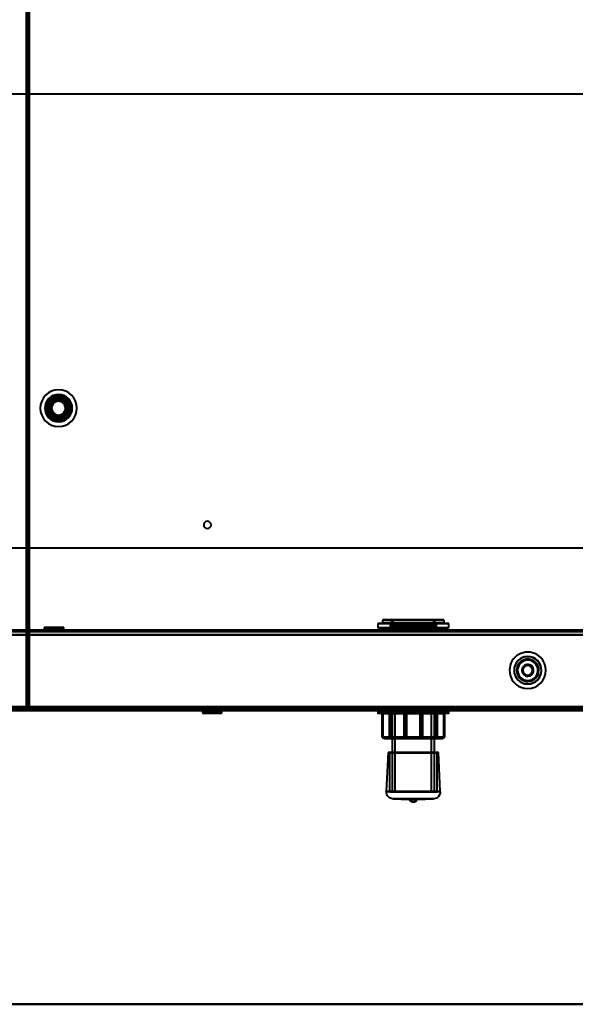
# Model space of a CAD drawing. Header units: millimetres. Extents: x -1352 to 2139, y -120 to 936.
# Tile 20 of 68: x -222 to 21, y 0 to 430. Entities that reach past the tile are written whole.
import ezdxf

# ---------------------------------------------------------------- set-up
doc = ezdxf.new("R2010")
doc.units = ezdxf.units.MM
doc.linetypes.add('Tiret point', pattern=[15.875, 6.35, -4.7625, 0, -4.7625])
for name, color, linetype, lineweight in [('A-FLOR-LEVL', 51, 'Continuous', 30), ('A-GENM', 13, 'Continuous', 40), ('G-IMPT', 8, 'Continuous', 40)]:
    doc.layers.add(name, color=color, linetype=linetype, lineweight=lineweight)

# ---------------------------------------------------------------- blocks, each defined once
blk = doc.blocks.new('NEXA 400 CALQUES_dwg-748074-Avant')
at = {"layer": 'G-IMPT'}
for p, q in [((-219, 862.77), (-219, 128.97)), ((572.61, 397.43), (-574.16, 397.43)), ((-574.16, 199.31), (572.61, 199.31)), ((-63.5, 167.75), (-63.5, 166.45)), ((-63.5, 167.75), (-62.47, 167.75)), ((-63.5, 167.75), (-37.53, 167.75)), ((-37.62, 167.85), (-63.4, 167.85)), ((-62.47, 167.75), (-36.5, 167.75)), ((-36.6, 167.85), (-62.38, 167.85)), ((-39.84, 167.85), (-61, 167.85)), ((-61, 167.85), (-39.84, 167.85)), ((-39, 167.85), (-60.16, 167.85)), ((-60.16, 167.85), (-39, 167.85)), ((-37.53, 167.75), (-36.5, 167.75)), ((-36.5, 166.45), (-36.5, 167.75)), ((-211.25, 164.55), (-210.25, 163.55)), ((-211.25, 164.55), (-211.25, 163.35)), ((-204.88, 164.55), (-211.25, 164.55)), ((-211.25, 164.55), (-204.88, 164.55)), ((-210.25, 163.55), (-210.25, 162.85)), ((-205.38, 163.55), (-210.25, 163.55)), ((-210.25, 163.55), (-205.38, 163.55)), ((-202.75, 164.55), (-209.13, 164.55)), ((-209.13, 164.55), (-202.75, 164.55)), ((-203.75, 163.55), (-208.63, 163.55)), ((-208.63, 163.55), (-203.75, 163.55)), ((-203.75, 163.55), (-202.75, 164.55)), ((-203.75, 162.85), (-203.75, 163.55)), ((-202.75, 163.35), (-202.75, 164.55)), ((-65.5, 166.35), (-65.5, 164.35)), ((-35.68, 166.35), (-65.5, 166.35)), ((-65.5, 166.35), (-64.32, 166.35)), ((-65.5, 166.35), (-35.68, 166.35)), ((-35.68, 164.35), (-65.5, 164.35)), ((-64.32, 164.35), (-65.5, 164.35)), ((-65.5, 164.35), (-35.68, 164.35)), ((-34.5, 166.35), (-64.32, 166.35)), ((-64.32, 166.35), (-34.5, 166.35)), ((-34.5, 164.35), (-64.32, 164.35)), ((-64.32, 164.35), (-34.5, 164.35)), ((-37.53, 166.45), (-63.5, 166.45)), ((-62.47, 166.45), (-63.5, 166.45)), ((-63.4, 166.35), (-37.62, 166.35)), ((-36.5, 166.45), (-62.47, 166.45)), ((-62.38, 166.35), (-36.6, 166.35)), ((-60.1, 166.33), (-60.1, 164.35)), ((-40.67, 166.33), (-60.1, 166.33)), ((-60.1, 166.33), (-40.67, 166.33)), ((-40.67, 164.35), (-60.1, 164.35)), ((-60.1, 164.35), (-40.67, 164.35)), ((-39.9, 166.33), (-59.33, 166.33)), ((-59.33, 166.33), (-39.9, 166.33)), ((-39.9, 164.35), (-59.33, 164.35)), ((-59.33, 164.35), (-39.9, 164.35)), ((-59.3, 165.35), (-59.3, 162.95)), ((-41.41, 165.35), (-59.3, 165.35)), ((-59.3, 165.35), (-41.41, 165.35)), ((-40.7, 165.35), (-58.59, 165.35)), ((-58.59, 165.35), (-40.7, 165.35)), ((-58, 164.85), (-58, 162.85)), ((-42.61, 164.85), (-58, 164.85)), ((-58, 164.85), (-42.61, 164.85)), ((-42, 164.85), (-57.39, 164.85)), ((-57.39, 164.85), (-42, 164.85)), ((-42, 162.85), (-42, 164.85)), ((-40.7, 162.95), (-40.7, 165.35)), ((-39.9, 164.35), (-39.9, 166.33)), ((-36.5, 166.45), (-37.53, 166.45)), ((-35.68, 166.35), (-34.5, 166.35)), ((-34.5, 164.35), (-35.68, 164.35)), ((-34.5, 164.35), (-34.5, 166.35)), ((498.9, 163.35), (-498.9, 163.35)), ((-204.88, 163.35), (-211.25, 163.35)), ((-211.25, 163.35), (-204.88, 163.35)), ((-207, 162.85), (-210.25, 162.85)), ((-210.25, 162.85), (-205.38, 162.85)), ((-202.75, 163.35), (-209.13, 163.35)), ((-209.13, 163.35), (-202.75, 163.35)), ((-208.63, 162.85), (-207, 162.85)), ((-203.75, 162.85), (-207, 162.85)), ((-207, 162.85), (-203.75, 162.85)), ((-75, 163.35), (-75, 162.85)), ((-50, 163.35), (-75, 163.35)), ((-75, 163.35), (-25, 163.35)), ((-75, 163.35), (-25, 163.35)), ((-50, 162.85), (-75, 162.85)), ((-75, 162.85), (-50, 162.85)), ((-41.41, 162.95), (-59.3, 162.95)), ((-59.3, 162.85), (-50, 162.85)), ((-40.7, 162.95), (-58.59, 162.95)), ((-50, 162.85), (-58, 162.85)), ((-58, 162.85), (-42.61, 162.85)), ((-57.39, 162.85), (-50, 162.85)), ((-25, 163.35), (-50, 163.35)), ((-25, 163.35), (-50, 163.35)), ((-42, 162.85), (-50, 162.85)), ((-50, 162.85), (-42, 162.85)), ((-25, 162.85), (-50, 162.85)), ((-50, 162.85), (-40.7, 162.85)), ((-50, 162.85), (-25, 162.85)), ((-25, 162.85), (-25, 163.35)), ((-218.5, 129.47), (-217.9, 129.47)), ((-217.9, 129.47), (-218.5, 129.47)), ((-217.9, 129.47), (-217.9, 128.87)), ((-217.9, 128.87), (-217.9, 129.47)), ((-499.4, 128.37), (499.4, 128.37)), ((-498.9, 128.87), (498.9, 128.87)), ((-219, 128.97), (-218.4, 128.97)), ((-218.4, 128.97), (-219, 128.97)), ((-218.4, 128.97), (-218.4, 128.37)), ((-218.4, 128.37), (-218.4, 128.97)), ((-218.4, 128.37), (534.4, 128.37)), ((-142.14, 128.37), (-142.14, 127.17)), ((-142.14, 128.37), (-135.76, 128.37)), ((-135.76, 128.37), (-142.14, 128.37)), ((-141.14, 128.17), (-142.14, 127.17)), ((-142.14, 127.17), (-135.76, 127.17)), ((-135.76, 127.17), (-142.14, 127.17)), ((-141.14, 128.85), (-141.14, 128.17)), ((-141.14, 128.85), (-137.89, 128.85)), ((-137.89, 128.85), (-141.14, 128.85)), ((-141.14, 128.17), (-136.26, 128.17)), ((-136.26, 128.17), (-141.14, 128.17)), ((-140.01, 128.37), (-133.64, 128.37)), ((-133.64, 128.37), (-140.01, 128.37)), ((-140.01, 127.17), (-133.64, 127.17)), ((-133.64, 127.17), (-140.01, 127.17)), ((-134.64, 128.85), (-139.51, 128.85)), ((-139.51, 128.17), (-134.64, 128.17)), ((-134.64, 128.17), (-139.51, 128.17)), ((-137.89, 128.85), (-134.64, 128.85)), ((-136.26, 128.85), (-137.89, 128.85)), ((-134.64, 128.17), (-134.64, 128.85)), ((-133.64, 127.17), (-134.64, 128.17)), ((-133.64, 127.17), (-133.64, 128.37)), ((-65.5, 128.37), (-65.5, 127.24)), ((-65.5, 128.37), (-38.94, 128.37)), ((-65.5, 128.37), (-61.06, 128.37)), ((-34.5, 128.37), (-65.5, 128.37)), ((-34.5, 128.37), (-65.5, 128.37)), ((-38.94, 127.24), (-65.5, 127.24)), ((-65.4, 127.14), (-39.01, 127.14)), ((-63.45, 127.14), (-63.78, 127.14)), ((-63.68, 127.04), (-63.68, 116.64)), ((-63.68, 127.04), (-63.38, 127.04)), ((-63.68, 127.04), (-63.65, 127.04)), ((-61.06, 128.37), (-34.5, 128.37)), ((-34.5, 127.24), (-61.06, 127.24)), ((-60.99, 127.14), (-34.6, 127.14)), ((-59.69, 127.14), (-60.46, 127.14)), ((-60.36, 127.04), (-59.66, 127.04)), ((-59.72, 128.85), (-59.5, 128.64)), ((-59.72, 128.85), (-50, 128.85)), ((-50, 128.85), (-59.72, 128.85)), ((-59.5, 128.64), (-59.5, 116.64)), ((-59.5, 128.64), (-43.22, 128.64)), ((-59.5, 128.64), (-56.78, 128.64)), ((-56.78, 128.64), (-59.5, 128.64)), ((-43.22, 128.64), (-59.5, 128.64)), ((-59.3, 128.85), (-59.3, 92.95)), ((-59.3, 128.85), (-41.41, 128.85)), ((-50, 128.85), (-59.3, 128.85)), ((-58.59, 128.85), (-50, 128.85)), ((-58, 128.85), (-58, 92.95)), ((-58, 128.85), (-50, 128.85)), ((-42.61, 128.85), (-58, 128.85)), ((-50, 128.85), (-57.39, 128.85)), ((-40.28, 128.85), (-56.93, 128.85)), ((-56.78, 128.64), (-40.5, 128.64)), ((-40.5, 128.64), (-56.78, 128.64)), ((-53, 127.14), (-54.06, 127.14)), ((-53.99, 127.04), (-53.02, 127.04)), ((-50, 128.85), (-42, 128.85)), ((-42, 128.85), (-50, 128.85)), ((-50, 128.85), (-40.7, 128.85)), ((-50, 128.85), (-40.28, 128.85)), ((-40.7, 128.85), (-50, 128.85)), ((-43.07, 128.85), (-50, 128.85)), ((-45.94, 127.14), (-47, 127.14)), ((-46.98, 127.04), (-46.01, 127.04)), ((-43.22, 128.64), (-40.5, 128.64)), ((-40.5, 128.64), (-43.22, 128.64)), ((-40.28, 128.85), (-43.07, 128.85)), ((-42, 92.95), (-42, 128.85)), ((-40.7, 92.95), (-40.7, 128.85)), ((-40.5, 128.64), (-40.28, 128.85)), ((-40.5, 116.64), (-40.5, 128.64)), ((-40.34, 127.04), (-39.64, 127.04)), ((-39.54, 127.14), (-40.31, 127.14)), ((-36.62, 127.04), (-36.32, 127.04)), ((-36.22, 127.14), (-36.55, 127.14)), ((-36.35, 127.04), (-36.32, 127.04)), ((-36.32, 116.64), (-36.32, 127.04)), ((-34.5, 127.24), (-34.5, 128.37)), ((-63.68, 116.64), (-62.68, 116.14)), ((-63.68, 116.64), (-63.38, 116.64)), ((-63.68, 116.64), (-63.65, 116.64)), ((-63.65, 116.64), (-63.68, 116.64)), ((-63.38, 116.64), (-63.68, 116.64)), ((-60.36, 116.64), (-59.66, 116.64)), ((-59.66, 116.64), (-60.36, 116.64)), ((-59.5, 116.64), (-60, 116.14)), ((-60, 116.14), (-42.86, 116.14)), ((-60, 116.14), (-57.14, 116.14)), ((-42.86, 116.14), (-60, 116.14)), ((-59.5, 116.64), (-43.22, 116.64)), ((-59.5, 116.64), (-56.78, 116.64)), ((-56.78, 116.64), (-59.5, 116.64)), ((-43.22, 116.64), (-59.5, 116.64)), ((-57.14, 116.14), (-40, 116.14)), ((-40, 116.14), (-57.14, 116.14)), ((-56.78, 116.64), (-40.5, 116.64)), ((-40.5, 116.64), (-56.78, 116.64)), ((-53.99, 116.64), (-53.02, 116.64)), ((-53.02, 116.64), (-53.99, 116.64)), ((-46.98, 116.64), (-46.01, 116.64)), ((-46.01, 116.64), (-46.98, 116.64)), ((-43.22, 116.64), (-40.5, 116.64)), ((-40.5, 116.64), (-43.22, 116.64)), ((-42.86, 116.14), (-40, 116.14)), ((-40, 116.14), (-40.5, 116.64)), ((-40.34, 116.64), (-39.64, 116.64)), ((-39.64, 116.64), (-40.34, 116.64)), ((-37.32, 116.14), (-36.32, 116.64)), ((-36.62, 116.64), (-36.32, 116.64)), ((-36.32, 116.64), (-36.62, 116.64)), ((-36.35, 116.64), (-36.32, 116.64)), ((-36.32, 116.64), (-36.35, 116.64)), ((-60.98, 109.9), (-61.8, 92.89)), ((-60.98, 109.9), (-60.45, 109.88)), ((-60.98, 109.9), (-39.02, 109.9)), ((-60.98, 109.9), (-39.02, 109.9)), ((-39.02, 109.9), (-60.98, 109.9)), ((-39.02, 109.9), (-60.98, 109.9)), ((-60.45, 109.88), (-60.45, 92.85)), ((-60.45, 109.88), (-39.55, 109.88)), ((-60.45, 109.88), (-39.55, 109.88)), ((-39.55, 109.88), (-60.45, 109.88)), ((-39.55, 109.88), (-60.45, 109.88)), ((-39.55, 109.88), (-39.02, 109.9)), ((-39.55, 92.85), (-39.55, 109.88)), ((-38.2, 92.89), (-39.02, 109.9)), ((-61.8, 92.89), (-50, 92.89)), ((-61.8, 92.89), (-50, 92.89)), ((-38.2, 92.89), (-61.8, 92.89)), ((-38.2, 92.89), (-61.8, 92.89)), ((-60.45, 92.85), (-39.55, 92.85)), ((-60.45, 92.85), (-39.55, 92.85)), ((-39.55, 92.85), (-60.45, 92.85)), ((-39.55, 92.85), (-60.45, 92.85)), ((-41.41, 92.95), (-59.3, 92.95)), ((-59.2, 92.85), (-40.8, 92.85)), ((-59.2, 92.85), (-40.8, 92.85)), ((-40.7, 92.95), (-58.59, 92.95)), ((-41.9, 92.85), (-58.1, 92.85)), ((-41.9, 92.85), (-58.1, 92.85)), ((-58, 92.95), (-42.61, 92.95)), ((-57.39, 92.95), (-42, 92.95)), ((-50, 92.89), (-38.2, 92.89)), ((-58.94, 89.75), (-51.81, 89.41)), ((-58.94, 89.75), (-41.06, 89.75)), ((-58.94, 89.75), (-41.06, 89.75)), ((-50, 89.75), (-58.94, 89.75)), ((-50, 89.75), (-58.94, 89.75)), ((-48.19, 89.41), (-51.81, 89.41)), ((-48.19, 89.41), (-51.81, 89.41)), ((-41.06, 89.75), (-50, 89.75)), ((-48.19, 89.41), (-41.06, 89.75))]:
    blk.add_line(p, q, dxfattribs=at)
at = {"layer": 'G-IMPT', "flags": 128}
for points in [[(-219, 128.97), (-219, 312.42), (-219, 495.87), (-219, 679.32), (-219, 862.77)], [(-219, 128.97), (-219, 312.42), (-219, 495.87), (-219, 679.32), (-219, 862.77)], [(-219, 862.77), (-219, 679.32), (-219, 495.87), (-219, 312.42), (-219, 128.97)], [(-219, 862.77), (-219, 679.32), (-219, 495.87), (-219, 312.42), (-219, 128.97)], [(-218.5, 862.77), (-218.5, 679.32), (-218.5, 495.87), (-218.5, 312.42), (-218.5, 128.97)], [(-218.5, 862.27), (-218.5, 679.07), (-218.5, 495.87), (-218.5, 312.67), (-218.5, 129.47)], [(-218.5, 862.27), (-218.5, 679.07), (-218.5, 495.87), (-218.5, 312.67), (-218.5, 129.47)], [(-218.5, 129.47), (-218.5, 312.67), (-218.5, 495.87), (-218.5, 679.07), (-218.5, 862.27)], [(-218.5, 129.47), (-218.5, 312.67), (-218.5, 495.87), (-218.5, 679.07), (-218.5, 862.27)], [(-218.5, 862.27), (-218.5, 679.07), (-218.5, 495.87), (-218.5, 312.67), (-218.5, 129.47)], [(-218.5, 129.47), (-218.5, 312.67), (-218.5, 495.87), (-218.5, 679.07), (-218.5, 862.27)], [(-218.4, 128.97), (-218.4, 312.42), (-218.4, 495.87), (-218.4, 679.32), (-218.4, 862.77)], [(-218.4, 128.97), (-218.4, 312.42), (-218.4, 495.87), (-218.4, 679.32), (-218.4, 862.77)], [(-218.4, 862.77), (-218.4, 679.32), (-218.4, 495.87), (-218.4, 312.42), (-218.4, 128.97)], [(-218, 129.47), (-218, 312.67), (-218, 495.87), (-218, 679.07), (-218, 862.27)], [(-218, 129.47), (-218, 312.67), (-218, 495.87), (-218, 679.07), (-218, 862.27)], [(-218, 862.27), (-218, 679.07), (-218, 495.87), (-218, 312.67), (-218, 129.47)], [(-217.9, 862.27), (-217.9, 679.07), (-217.9, 495.87), (-217.9, 312.67), (-217.9, 129.47)], [(-217.9, 129.47), (-217.9, 312.67), (-217.9, 495.87), (-217.9, 679.07), (-217.9, 862.27)], [(-217.9, 862.27), (-217.9, 679.07), (-217.9, 495.87), (-217.9, 312.67), (-217.9, 129.47)], [(-61, 167.85), (-60.88, 167.85), (-60.76, 167.84), (-60.64, 167.83), (-60.52, 167.81), (-60.4, 167.79), (-60.29, 167.77), (-60.17, 167.74), (-60.06, 167.7), (-59.94, 167.66), (-59.83, 167.62), (-59.72, 167.57), (-59.61, 167.51), (-59.51, 167.46), (-59.41, 167.39), (-59.31, 167.33), (-59.21, 167.26), (-59.11, 167.19), (-59.02, 167.11), (-58.93, 167.03), (-58.85, 166.94), (-58.77, 166.85), (-58.69, 166.76), (-58.61, 166.67), (-58.54, 166.57), (-58.48, 166.47), (-58.41, 166.37), (-58.35, 166.27), (-58.3, 166.16), (-58.25, 166.05), (-58.2, 165.94), (-58.16, 165.83), (-58.13, 165.71), (-58.09, 165.6), (-58.07, 165.48), (-58.04, 165.36), (-58.03, 165.24), (-58.01, 165.12), (-58, 165), (-58, 164.88), (-58, 164.85)], [(-42, 164.85), (-42, 164.97), (-41.99, 165.09), (-41.98, 165.21), (-41.96, 165.33), (-41.94, 165.45), (-41.91, 165.57), (-41.88, 165.68), (-41.85, 165.8), (-41.81, 165.91), (-41.76, 166.02), (-41.71, 166.13), (-41.66, 166.24), (-41.6, 166.34), (-41.54, 166.45), (-41.48, 166.55), (-41.41, 166.64), (-41.33, 166.74), (-41.26, 166.83), (-41.17, 166.92), (-41.09, 167), (-41, 167.09), (-40.91, 167.16), (-40.82, 167.24), (-40.72, 167.31), (-40.62, 167.38), (-40.52, 167.44), (-40.41, 167.5), (-40.31, 167.55), (-40.2, 167.6), (-40.09, 167.65), (-39.97, 167.69), (-39.86, 167.73), (-39.74, 167.76), (-39.63, 167.79), (-39.51, 167.81), (-39.39, 167.83), (-39.27, 167.84), (-39.15, 167.85), (-39.03, 167.85), (-39, 167.85)], [(-60.1, 166.33), (-59.94, 166.29), (-59.81, 166.22), (-59.59, 166.05), (-59.46, 165.89), (-59.39, 165.76), (-59.32, 165.54), (-59.3, 165.35)], [(-40.7, 165.35), (-40.69, 165.51), (-40.66, 165.64), (-40.55, 165.88), (-40.42, 166.05), (-40.3, 166.15), (-40.1, 166.27), (-39.9, 166.33)], [(-499.4, 161.37), (-249.7, 161.37), (0, 161.37), (249.7, 161.37), (499.4, 161.37)], [(499.4, 161.37), (249.7, 161.37), (0, 161.37), (-249.7, 161.37), (-499.4, 161.37)], [(-498.9, 163.35), (-249.45, 163.35), (0, 163.35), (249.45, 163.35), (498.9, 163.35)], [(498.9, 163.35), (249.45, 163.35), (0, 163.35), (-249.45, 163.35), (-498.9, 163.35)], [(498.9, 163.35), (249.45, 163.35), (0, 163.35), (-249.45, 163.35), (-498.9, 163.35)], [(-498.9, 163.35), (-249.45, 163.35), (0, 163.35), (249.45, 163.35), (498.9, 163.35)], [(498.9, 162.75), (249.45, 162.75), (0, 162.75), (-249.45, 162.75), (-498.9, 162.75)], [(-498.9, 162.75), (-249.45, 162.75), (0, 162.75), (249.45, 162.75), (498.9, 162.75)], [(-498.9, 162.75), (-249.45, 162.75), (0, 162.75), (249.45, 162.75), (498.9, 162.75)], [(498.9, 162.75), (249.45, 162.75), (0, 162.75), (-249.45, 162.75), (-498.9, 162.75)], [(-498.9, 161.37), (-249.45, 161.37), (0, 161.37), (249.45, 161.37), (498.9, 161.37)], [(498.9, 161.37), (249.45, 161.37), (0, 161.37), (-249.45, 161.37), (-498.9, 161.37)], [(-498.9, 161.37), (-249.45, 161.37), (0, 161.37), (249.45, 161.37), (498.9, 161.37)], [(-498.9, 161.37), (-249.45, 161.37), (0, 161.37), (249.45, 161.37), (498.9, 161.37)], [(498.9, 161.37), (249.45, 161.37), (0, 161.37), (-249.45, 161.37), (-498.9, 161.37)], [(498.9, 161.37), (249.45, 161.37), (0, 161.37), (-249.45, 161.37), (-498.9, 161.37)], [(-499, 129.37), (-249.5, 129.37), (0, 129.37), (249.5, 129.37), (499, 129.37)], [(499, 129.37), (249.5, 129.37), (0, 129.37), (-249.5, 129.37), (-499, 129.37)], [(-498.9, 129.85), (-249.45, 129.85), (0, 129.85), (249.45, 129.85), (498.9, 129.85)], [(498.9, 129.85), (249.45, 129.85), (0, 129.85), (-249.45, 129.85), (-498.9, 129.85)], [(498.9, 129.85), (249.45, 129.85), (0, 129.85), (-249.45, 129.85), (-498.9, 129.85)], [(-498.9, 129.85), (-249.45, 129.85), (0, 129.85), (249.45, 129.85), (498.9, 129.85)], [(-498.9, 129.85), (-249.45, 129.85), (0, 129.85), (249.45, 129.85), (498.9, 129.85)], [(498.9, 129.85), (249.45, 129.85), (0, 129.85), (-249.45, 129.85), (-498.9, 129.85)], [(498.9, 129.85), (249.45, 129.85), (0, 129.85), (-249.45, 129.85), (-498.9, 129.85)], [(-498.9, 129.85), (-249.45, 129.85), (0, 129.85), (249.45, 129.85), (498.9, 129.85)], [(498.9, 129.47), (249.45, 129.47), (0, 129.47), (-249.45, 129.47), (-498.9, 129.47)], [(-498.9, 129.47), (-249.45, 129.47), (0, 129.47), (249.45, 129.47), (498.9, 129.47)], [(498.9, 129.37), (249.45, 129.37), (0, 129.37), (-249.45, 129.37), (-498.9, 129.37)], [(-498.9, 129.37), (-249.45, 129.37), (0, 129.37), (249.45, 129.37), (498.9, 129.37)], [(-218.5, 129.47), (-218.5, 129.35), (-218.5, 129.22), (-218.5, 129.1), (-218.5, 128.97)], [(-218.5, 129.47), (-218.37, 129.47), (-218.25, 129.47), (-218.12, 129.47), (-218, 129.47)], [(-218.5, 128.97), (-218.5, 129.1), (-218.5, 129.22), (-218.5, 129.35), (-218.5, 129.47)], [(-218, 129.47), (-218.12, 129.47), (-218.25, 129.47), (-218.37, 129.47), (-218.5, 129.47)], [(-217.95, 129.47), (-217.96, 129.47), (-217.97, 129.47), (-217.99, 129.47), (-218, 129.47)], [(-217.9, 129.47), (-217.91, 129.47), (-217.92, 129.47), (-217.94, 129.47), (-217.95, 129.47)], [(-217.9, 129.42), (-217.9, 129.43), (-217.9, 129.45), (-217.9, 129.46), (-217.9, 129.47)], [(-217.9, 129.47), (-29.95, 129.47), (158, 129.47), (345.95, 129.47), (533.9, 129.47)], [(533.9, 129.47), (345.95, 129.47), (158, 129.47), (-29.95, 129.47), (-217.9, 129.47)], [(-217.9, 129.47), (-29.95, 129.47), (158, 129.47), (345.95, 129.47), (533.9, 129.47)], [(-217.9, 129.37), (-217.9, 129.38), (-217.9, 129.4), (-217.9, 129.41), (-217.9, 129.42)], [(533.9, 129.37), (345.95, 129.37), (158, 129.37), (-29.95, 129.37), (-217.9, 129.37)], [(-217.9, 129.37), (-217.9, 129.25), (-217.9, 129.12), (-217.9, 129), (-217.9, 128.87)], [(-217.9, 128.87), (-217.9, 129), (-217.9, 129.12), (-217.9, 129.25), (-217.9, 129.37)], [(533.9, 129.37), (345.95, 129.37), (158, 129.37), (-29.95, 129.37), (-217.9, 129.37)], [(-217.9, 129.37), (-29.95, 129.37), (158, 129.37), (345.95, 129.37), (533.9, 129.37)], [(-499.4, 128.97), (-249.7, 128.97), (0, 128.97), (249.7, 128.97), (499.4, 128.97)], [(499.4, 128.97), (249.7, 128.97), (0, 128.97), (-249.7, 128.97), (-499.4, 128.97)], [(-499.4, 128.97), (-249.7, 128.97), (0, 128.97), (249.7, 128.97), (499.4, 128.97)], [(499.4, 128.97), (249.7, 128.97), (0, 128.97), (-249.7, 128.97), (-499.4, 128.97)], [(499.4, 128.97), (249.7, 128.97), (0, 128.97), (-249.7, 128.97), (-499.4, 128.97)], [(-499.4, 128.97), (-249.7, 128.97), (0, 128.97), (249.7, 128.97), (499.4, 128.97)], [(-499.4, 128.97), (-249.7, 128.97), (0, 128.97), (249.7, 128.97), (499.4, 128.97)], [(-499.4, 128.97), (-249.7, 128.97), (0, 128.97), (249.7, 128.97), (499.4, 128.97)], [(499.4, 128.97), (249.7, 128.97), (0, 128.97), (-249.7, 128.97), (-499.4, 128.97)], [(-499.4, 128.87), (-249.7, 128.87), (0, 128.87), (249.7, 128.87), (499.4, 128.87)], [(499.4, 128.87), (249.7, 128.87), (0, 128.87), (-249.7, 128.87), (-499.4, 128.87)], [(499.4, 128.87), (249.7, 128.87), (0, 128.87), (-249.7, 128.87), (-499.4, 128.87)], [(499.4, 128.37), (249.7, 128.37), (0, 128.37), (-249.7, 128.37), (-499.4, 128.37)], [(-499.4, 128.37), (-249.7, 128.37), (0, 128.37), (249.7, 128.37), (499.4, 128.37)], [(499, 128.87), (249.5, 128.87), (0, 128.87), (-249.5, 128.87), (-499, 128.87)], [(-499, 128.87), (-249.5, 128.87), (0, 128.87), (249.5, 128.87), (499, 128.87)], [(499, 128.87), (249.5, 128.87), (0, 128.87), (-249.5, 128.87), (-499, 128.87)], [(-499, 128.87), (-249.5, 128.87), (0, 128.87), (249.5, 128.87), (499, 128.87)], [(-498.9, 128.87), (-249.45, 128.87), (0, 128.87), (249.45, 128.87), (498.9, 128.87)], [(498.9, 128.87), (249.45, 128.87), (0, 128.87), (-249.45, 128.87), (-498.9, 128.87)], [(-498.9, 128.87), (-249.45, 128.87), (0, 128.87), (249.45, 128.87), (498.9, 128.87)], [(498.9, 128.87), (249.45, 128.87), (0, 128.87), (-249.45, 128.87), (-498.9, 128.87)], [(-498.9, 128.87), (-249.45, 128.87), (0, 128.87), (249.45, 128.87), (498.9, 128.87)], [(498.9, 128.87), (249.45, 128.87), (0, 128.87), (-249.45, 128.87), (-498.9, 128.87)], [(-355.2, 128.37), (-177.6, 128.37), (0, 128.37), (177.6, 128.37), (355.2, 128.37)], [(355.2, 128.37), (177.6, 128.37), (0, 128.37), (-177.6, 128.37), (-355.2, 128.37)], [(355.2, 128.37), (177.6, 128.37), (0, 128.37), (-177.6, 128.37), (-355.2, 128.37)], [(355.2, 128.37), (177.6, 128.37), (0, 128.37), (-177.6, 128.37), (-355.2, 128.37)], [(-355.2, 128.37), (-177.6, 128.37), (0, 128.37), (177.6, 128.37), (355.2, 128.37)], [(-355.2, 128.37), (-177.6, 128.37), (0, 128.37), (177.6, 128.37), (355.2, 128.37)], [(-218.5, 128.97), (-218.62, 128.97), (-218.75, 128.97), (-218.87, 128.97), (-219, 128.97)], [(-219, 128.97), (-218.87, 128.97), (-218.75, 128.97), (-218.62, 128.97), (-218.5, 128.97)], [(-218.5, 128.97), (-218.49, 128.97), (-218.47, 128.97), (-218.46, 128.97), (-218.45, 128.97)], [(-218.45, 128.97), (-218.44, 128.97), (-218.42, 128.97), (-218.41, 128.97), (-218.4, 128.97)], [(-218.4, 128.97), (-218.4, 128.96), (-218.4, 128.95), (-218.4, 128.93), (-218.4, 128.92)], [(534.4, 128.97), (346.2, 128.97), (158, 128.97), (-30.2, 128.97), (-218.4, 128.97)], [(534.4, 128.97), (346.2, 128.97), (158, 128.97), (-30.2, 128.97), (-218.4, 128.97)], [(-218.4, 128.97), (-30.2, 128.97), (158, 128.97), (346.2, 128.97), (534.4, 128.97)], [(-218.4, 128.92), (-218.4, 128.91), (-218.4, 128.9), (-218.4, 128.88), (-218.4, 128.87)], [(-217.9, 128.87), (-218.02, 128.87), (-218.15, 128.87), (-218.27, 128.87), (-218.4, 128.87)], [(-218.4, 128.87), (-30.2, 128.87), (158, 128.87), (346.2, 128.87), (534.4, 128.87)], [(-218.4, 128.87), (-218.27, 128.87), (-218.15, 128.87), (-218.02, 128.87), (-217.9, 128.87)], [(-218.4, 128.37), (-218.4, 128.5), (-218.4, 128.62), (-218.4, 128.75), (-218.4, 128.87)], [(-218.4, 128.87), (-218.4, 128.75), (-218.4, 128.62), (-218.4, 128.5), (-218.4, 128.37)], [(534.4, 128.37), (346.2, 128.37), (158, 128.37), (-30.2, 128.37), (-218.4, 128.37)], [(-218.4, 128.37), (-30.2, 128.37), (158, 128.37), (346.2, 128.37), (534.4, 128.37)], [(534.4, 128.37), (346.2, 128.37), (158, 128.37), (-30.2, 128.37), (-218.4, 128.37)], [(-218.4, 128.37), (-30.2, 128.37), (158, 128.37), (346.2, 128.37), (534.4, 128.37)], [(533.9, 128.87), (345.95, 128.87), (158, 128.87), (-29.95, 128.87), (-217.9, 128.87)], [(-217.9, 128.87), (-29.95, 128.87), (158, 128.87), (345.95, 128.87), (533.9, 128.87)], [(533.9, 128.87), (345.95, 128.87), (158, 128.87), (-29.95, 128.87), (-217.9, 128.87)], [(-217.9, 128.87), (-29.95, 128.87), (158, 128.87), (345.95, 128.87), (533.9, 128.87)], [(-217.9, 128.87), (-29.95, 128.87), (158, 128.87), (345.95, 128.87), (533.9, 128.87)], [(533.9, 128.87), (345.95, 128.87), (158, 128.87), (-29.95, 128.87), (-217.9, 128.87)], [(-60.46, 127.14), (-61.28, 127.14), (-62.1, 127.14), (-62.93, 127.14), (-63.75, 127.14)], [(-63.65, 127.04), (-63.65, 124.44), (-63.65, 121.84), (-63.65, 119.24), (-63.65, 116.64)], [(-63.65, 127.04), (-62.83, 127.04), (-62.01, 127.04), (-61.18, 127.04), (-60.36, 127.04)], [(-63.65, 116.64), (-63.65, 119.24), (-63.65, 121.84), (-63.65, 124.44), (-63.65, 127.04)], [(-63.45, 127.14), (-61.11, 127.14), (-58.76, 127.14), (-56.41, 127.14), (-54.06, 127.14)], [(-63.38, 116.64), (-63.38, 119.24), (-63.38, 121.84), (-63.38, 124.44), (-63.38, 127.04)], [(-53.99, 127.04), (-56.34, 127.04), (-58.69, 127.04), (-61.04, 127.04), (-63.38, 127.04)], [(-63.38, 127.04), (-63.38, 124.44), (-63.38, 121.84), (-63.38, 119.24), (-63.38, 116.64)], [(-60.36, 127.04), (-60.36, 124.44), (-60.36, 121.84), (-60.36, 119.24), (-60.36, 116.64)], [(-60.36, 116.64), (-60.36, 119.24), (-60.36, 121.84), (-60.36, 124.44), (-60.36, 127.04)], [(-47, 127.14), (-50.17, 127.14), (-53.34, 127.14), (-56.52, 127.14), (-59.69, 127.14)], [(-59.66, 127.04), (-59.66, 124.44), (-59.66, 121.84), (-59.66, 119.24), (-59.66, 116.64)], [(-59.66, 127.04), (-56.49, 127.04), (-53.32, 127.04), (-50.15, 127.04), (-46.98, 127.04)], [(-59.66, 116.64), (-59.66, 119.24), (-59.66, 121.84), (-59.66, 124.44), (-59.66, 127.04)], [(-53.99, 127.04), (-53.99, 124.44), (-53.99, 121.84), (-53.99, 119.24), (-53.99, 116.64)], [(-53.99, 116.64), (-53.99, 119.24), (-53.99, 121.84), (-53.99, 124.44), (-53.99, 127.04)], [(-40.34, 127.04), (-43.51, 127.04), (-46.68, 127.04), (-49.85, 127.04), (-53.02, 127.04)], [(-53.02, 127.04), (-53.02, 124.44), (-53.02, 121.84), (-53.02, 119.24), (-53.02, 116.64)], [(-53.02, 116.64), (-53.02, 119.24), (-53.02, 121.84), (-53.02, 124.44), (-53.02, 127.04)], [(-53, 127.14), (-49.83, 127.14), (-46.66, 127.14), (-43.48, 127.14), (-40.31, 127.14)], [(-46.98, 127.04), (-46.98, 124.44), (-46.98, 121.84), (-46.98, 119.24), (-46.98, 116.64)], [(-46.98, 116.64), (-46.98, 119.24), (-46.98, 121.84), (-46.98, 124.44), (-46.98, 127.04)], [(-46.01, 127.04), (-46.01, 124.44), (-46.01, 121.84), (-46.01, 119.24), (-46.01, 116.64)], [(-46.01, 127.04), (-43.66, 127.04), (-41.31, 127.04), (-38.96, 127.04), (-36.62, 127.04)], [(-46.01, 116.64), (-46.01, 119.24), (-46.01, 121.84), (-46.01, 124.44), (-46.01, 127.04)], [(-36.55, 127.14), (-38.89, 127.14), (-41.24, 127.14), (-43.59, 127.14), (-45.94, 127.14)], [(-40.34, 127.04), (-40.34, 124.44), (-40.34, 121.84), (-40.34, 119.24), (-40.34, 116.64)], [(-40.34, 116.64), (-40.34, 119.24), (-40.34, 121.84), (-40.34, 124.44), (-40.34, 127.04)], [(-36.35, 127.04), (-37.17, 127.04), (-37.99, 127.04), (-38.82, 127.04), (-39.64, 127.04)], [(-39.64, 127.04), (-39.64, 124.44), (-39.64, 121.84), (-39.64, 119.24), (-39.64, 116.64)], [(-39.64, 116.64), (-39.64, 119.24), (-39.64, 121.84), (-39.64, 124.44), (-39.64, 127.04)], [(-39.54, 127.14), (-38.72, 127.14), (-37.9, 127.14), (-37.07, 127.14), (-36.25, 127.14)], [(-36.62, 127.04), (-36.62, 124.44), (-36.62, 121.84), (-36.62, 119.24), (-36.62, 116.64)], [(-36.62, 116.64), (-36.62, 119.24), (-36.62, 121.84), (-36.62, 124.44), (-36.62, 127.04)], [(-36.35, 127.04), (-36.35, 124.44), (-36.35, 121.84), (-36.35, 119.24), (-36.35, 116.64)], [(-36.35, 116.64), (-36.35, 119.24), (-36.35, 121.84), (-36.35, 124.44), (-36.35, 127.04)], [(-63.65, 116.64), (-63.41, 116.51), (-63.17, 116.39), (-62.93, 116.26), (-62.68, 116.14)], [(-62.68, 116.14), (-62.93, 116.26), (-63.17, 116.39), (-63.41, 116.51), (-63.65, 116.64)], [(-63.65, 116.64), (-62.83, 116.64), (-62.01, 116.64), (-61.18, 116.64), (-60.36, 116.64)], [(-60.36, 116.64), (-61.18, 116.64), (-62.01, 116.64), (-62.83, 116.64), (-63.65, 116.64)], [(-62.68, 116.14), (-62.86, 116.26), (-63.03, 116.39), (-63.21, 116.51), (-63.38, 116.64)], [(-63.38, 116.64), (-63.21, 116.51), (-63.03, 116.39), (-62.86, 116.26), (-62.68, 116.14)], [(-53.99, 116.64), (-56.34, 116.64), (-58.69, 116.64), (-61.04, 116.64), (-63.38, 116.64)], [(-63.38, 116.64), (-61.04, 116.64), (-58.69, 116.64), (-56.34, 116.64), (-53.99, 116.64)], [(-53.29, 116.14), (-55.64, 116.14), (-57.99, 116.14), (-60.34, 116.14), (-62.68, 116.14)], [(-62.68, 116.14), (-61.86, 116.14), (-61.04, 116.14), (-60.22, 116.14), (-59.39, 116.14)], [(-59.39, 116.14), (-60.22, 116.14), (-61.04, 116.14), (-61.86, 116.14), (-62.68, 116.14)], [(-62.68, 116.14), (-60.34, 116.14), (-57.99, 116.14), (-55.64, 116.14), (-53.29, 116.14)], [(-60.36, 116.64), (-60.12, 116.51), (-59.88, 116.39), (-59.63, 116.26), (-59.39, 116.14)], [(-59.39, 116.14), (-59.63, 116.26), (-59.88, 116.39), (-60.12, 116.51), (-60.36, 116.64)], [(-59.66, 116.64), (-59.59, 116.51), (-59.53, 116.39), (-59.46, 116.26), (-59.39, 116.14)], [(-59.39, 116.14), (-59.46, 116.26), (-59.53, 116.39), (-59.59, 116.51), (-59.66, 116.64)], [(-59.66, 116.64), (-56.49, 116.64), (-53.32, 116.64), (-50.15, 116.64), (-46.98, 116.64)], [(-46.98, 116.64), (-50.15, 116.64), (-53.32, 116.64), (-56.49, 116.64), (-59.66, 116.64)], [(-59.39, 116.14), (-56.22, 116.14), (-53.05, 116.14), (-49.88, 116.14), (-46.71, 116.14)], [(-46.71, 116.14), (-49.88, 116.14), (-53.05, 116.14), (-56.22, 116.14), (-59.39, 116.14)], [(-53.99, 116.64), (-53.82, 116.51), (-53.64, 116.39), (-53.47, 116.26), (-53.29, 116.14)], [(-53.29, 116.14), (-53.47, 116.26), (-53.64, 116.39), (-53.82, 116.51), (-53.99, 116.64)], [(-53.02, 116.64), (-53.09, 116.51), (-53.16, 116.39), (-53.22, 116.26), (-53.29, 116.14)], [(-53.29, 116.14), (-53.22, 116.26), (-53.16, 116.39), (-53.09, 116.51), (-53.02, 116.64)], [(-40.61, 116.14), (-43.78, 116.14), (-46.95, 116.14), (-50.12, 116.14), (-53.29, 116.14)], [(-53.29, 116.14), (-50.12, 116.14), (-46.95, 116.14), (-43.78, 116.14), (-40.61, 116.14)], [(-40.34, 116.64), (-43.51, 116.64), (-46.68, 116.64), (-49.85, 116.64), (-53.02, 116.64)], [(-53.02, 116.64), (-49.85, 116.64), (-46.68, 116.64), (-43.51, 116.64), (-40.34, 116.64)], [(-46.98, 116.64), (-46.91, 116.51), (-46.84, 116.39), (-46.78, 116.26), (-46.71, 116.14)], [(-46.71, 116.14), (-46.78, 116.26), (-46.84, 116.39), (-46.91, 116.51), (-46.98, 116.64)], [(-46.01, 116.64), (-46.18, 116.51), (-46.36, 116.39), (-46.53, 116.26), (-46.71, 116.14)], [(-46.71, 116.14), (-46.53, 116.26), (-46.36, 116.39), (-46.18, 116.51), (-46.01, 116.64)], [(-46.71, 116.14), (-44.36, 116.14), (-42.01, 116.14), (-39.66, 116.14), (-37.32, 116.14)], [(-37.32, 116.14), (-39.66, 116.14), (-42.01, 116.14), (-44.36, 116.14), (-46.71, 116.14)], [(-46.01, 116.64), (-43.66, 116.64), (-41.31, 116.64), (-38.96, 116.64), (-36.62, 116.64)], [(-36.62, 116.64), (-38.96, 116.64), (-41.31, 116.64), (-43.66, 116.64), (-46.01, 116.64)], [(-39.64, 116.64), (-39.88, 116.51), (-40.12, 116.39), (-40.37, 116.26), (-40.61, 116.14)], [(-40.61, 116.14), (-40.37, 116.26), (-40.12, 116.39), (-39.88, 116.51), (-39.64, 116.64)], [(-40.34, 116.64), (-40.41, 116.51), (-40.47, 116.39), (-40.54, 116.26), (-40.61, 116.14)], [(-40.61, 116.14), (-40.54, 116.26), (-40.47, 116.39), (-40.41, 116.51), (-40.34, 116.64)], [(-37.32, 116.14), (-38.14, 116.14), (-38.96, 116.14), (-39.78, 116.14), (-40.61, 116.14)], [(-40.61, 116.14), (-39.78, 116.14), (-38.96, 116.14), (-38.14, 116.14), (-37.32, 116.14)], [(-36.35, 116.64), (-37.17, 116.64), (-37.99, 116.64), (-38.82, 116.64), (-39.64, 116.64)], [(-39.64, 116.64), (-38.82, 116.64), (-37.99, 116.64), (-37.17, 116.64), (-36.35, 116.64)], [(-36.62, 116.64), (-36.79, 116.51), (-36.97, 116.39), (-37.14, 116.26), (-37.32, 116.14)], [(-37.32, 116.14), (-37.14, 116.26), (-36.97, 116.39), (-36.79, 116.51), (-36.62, 116.64)], [(-36.35, 116.64), (-36.59, 116.51), (-36.83, 116.39), (-37.07, 116.26), (-37.32, 116.14)], [(-37.32, 116.14), (-37.07, 116.26), (-36.83, 116.39), (-36.59, 116.51), (-36.35, 116.64)], [(-58.94, 89.75), (-59.48, 89.83), (-59.97, 89.99), (-60.38, 90.2), (-61.02, 90.74), (-61.4, 91.25), (-61.6, 91.67), (-61.77, 92.32), (-61.8, 92.89)], [(-38.2, 92.89), (-38.23, 92.35), (-38.33, 91.87), (-38.5, 91.45), (-38.95, 90.76), (-39.42, 90.34), (-39.82, 90.09), (-40.46, 89.84), (-41.06, 89.75)], [(-51.81, 89.41), (-51.77, 89.34), (-51.72, 89.27), (-51.67, 89.2), (-51.62, 89.13), (-51.57, 89.07), (-51.51, 89.01), (-51.45, 88.95), (-51.39, 88.89), (-51.32, 88.84), (-51.26, 88.79), (-51.19, 88.74), (-51.12, 88.69), (-51.05, 88.65), (-50.98, 88.61), (-50.9, 88.57), (-50.83, 88.54), (-50.75, 88.5), (-50.67, 88.48), (-50.59, 88.45), (-50.51, 88.43), (-50.43, 88.41), (-50.34, 88.39), (-50.26, 88.38), (-50.18, 88.37), (-50.1, 88.37), (-50.01, 88.37), (-49.93, 88.37), (-49.84, 88.37), (-49.76, 88.38), (-49.68, 88.39), (-49.6, 88.41), (-49.51, 88.42), (-49.43, 88.44), (-49.35, 88.47), (-49.27, 88.5), (-49.2, 88.53), (-49.12, 88.56), (-49.04, 88.6), (-48.97, 88.64), (-48.9, 88.68), (-48.83, 88.72), (-48.76, 88.77), (-48.69, 88.82), (-48.63, 88.88), (-48.57, 88.93), (-48.51, 88.99), (-48.45, 89.05), (-48.4, 89.12), (-48.34, 89.18), (-48.29, 89.25), (-48.25, 89.32), (-48.2, 89.39), (-48.19, 89.41)]]:
    blk.add_lwpolyline(points, dxfattribs=at)
at = {"layer": 'G-IMPT'}
for centre, radius, start, end in [((-205, 260.35), 8, 0, 180), ((-205, 260.35), 8, 360, 180), ((-205, 260.35), 8, 0, 180), ((-205, 260.35), 8, 90, 270), ((-205, 260.35), 8, 90, 270), ((-205, 260.35), 8, 0, 180), ((-205, 260.35), 8, 90, 270), ((-205, 260.35), 8, 90, 270), ((-205, 260.35), 8, 0, 90), ((-205, 260.35), 8, 0, 90), ((-205, 260.35), 8, 360, 90), ((-205, 260.35), 8, 360, 90), ((-205, 260.35), 6, 360, 180), ((-205, 260.35), 6, 360, 180), ((-205, 260.35), 6, 0, 180), ((-205, 260.35), 6, 360, 180), ((-205, 260.35), 6, 360, 180), ((-205, 260.35), 6, 0, 180), ((-205, 260.35), 6, 0, 180), ((-205, 260.35), 5.97, 90, 270), ((-205, 260.35), 5.97, 90, 270), ((-205, 260.35), 5.97, 90, 270), ((-205, 260.35), 5.47, 90, 270), ((-205, 260.35), 5.47, 90, 270), ((-205, 260.35), 4.7, 90, 270), ((-205, 260.35), 4.7, 90, 270), ((-205, 260.35), 4.5, 360, 180), ((-205, 260.35), 4.5, 90, 270), ((-205, 260.35), 4.5, 90, 270), ((-205, 260.35), 4.5, 90, 270), ((-205, 260.35), 4, 90, 270), ((-205, 260.35), 4, 90, 255.2828), ((-205, 260.35), 4, 75.2828, 255.2828), ((-205, 260.35), 4, 75.2828, 255.2828), ((-205, 260.35), 4, 90, 270), ((-205, 260.35), 4, 75.2828, 180), ((-205, 260.35), 4, 75.2828, 255.2828), ((-205, 260.35), 4, 75.2828, 180), ((-205, 260.35), 3.5, 75.2828, 255.2828), ((-205, 260.35), 3.5, 75.2828, 255.2828), ((-205, 260.35), 3.05, 90, 270), ((-205, 260.35), 3.05, 75.2828, 255.2828), ((-205, 260.35), 3.05, 75.2828, 255.2828), ((-205, 260.35), 3.05, 75.2828, 255.2828), ((-205, 260.35), 3.05, 90, 255.2828), ((-205, 260.35), 3.05, 90, 270), ((-205, 260.35), 3.05, 345.2828, 165.2828), ((-205, 260.35), 3.05, 345.2828, 165.2828), ((-205, 260.35), 4, 255.2828, 75.2828), ((-205, 260.35), 4, 255.2828, 75.2828), ((-205, 260.35), 4, 255.2828, 75.2828), ((-205, 260.35), 4, 255.2828, 75.2828), ((-205, 260.35), 4, 255.2828, 75.2828), ((-205, 260.35), 3.5, 255.2828, 75.2828), ((-205, 260.35), 3.5, 255.2828, 75.2828), ((-205, 260.35), 3.05, 255.2828, 75.2828), ((-205, 260.35), 5.97, 270, 90), ((-205, 260.35), 5.97, 270, 90), ((-205, 260.35), 5.97, 270, 90), ((-205, 260.35), 5.48, 270, 90), ((-205, 260.35), 5.48, 270, 90), ((-205, 260.35), 4.7, 270, 90), ((-205, 260.35), 4.7, 270, 90), ((-205, 260.35), 4.5, 270, 90), ((-205, 260.35), 4.5, 0, 90), ((-205, 260.35), 4.5, 270, 90), ((-205, 260.35), 4, 270, 90), ((-205, 260.35), 4, 75.2828, 90), ((-205, 260.35), 4, 270, 90), ((-205, 260.35), 4, 270, 75.2828), ((-205, 260.35), 3.05, 270, 90), ((-205, 260.35), 3.05, 75.2828, 90), ((-205, 260.35), 3.05, 270, 90), ((-205, 260.35), 3.05, 270, 75.2828), ((-205, 260.35), 3.05, 345.2828, 75.2828), ((-205, 260.35), 3.05, 345.2828, 75.2828), ((-205, 260.35), 8, 180, 360), ((-205, 260.35), 8, 180, 360), ((-205, 260.35), 8, 180, 0), ((-205, 260.35), 8, 180, 0), ((-205, 260.35), 6, 180, 360), ((-205, 260.35), 6, 180, 0), ((-205, 260.35), 6, 180, 360), ((-205, 260.35), 6, 180, 360), ((-205, 260.35), 6, 180, 360), ((-205, 260.35), 6, 180, 360), ((-205, 260.35), 6, 180, 0), ((-205, 260.35), 4.5, 180, 0), ((-205, 260.35), 4, 180, 255.2828), ((-205, 260.35), 4, 180, 255.2828), ((-205, 260.35), 3.05, 165.2828, 345.2828), ((-205, 260.35), 3.05, 165.2828, 345.2828), ((-205, 260.35), 3.05, 255.2828, 345.2828), ((-205, 260.35), 3.05, 255.2828, 345.2828), ((-205, 260.35), 8, 270, 0), ((-205, 260.35), 8, 270, 0), ((-205, 260.35), 4.5, 270, 0), ((-205, 260.35), 8, 270, 0), ((-205, 260.35), 8, 270, 0), ((-205, 260.35), 4, 255.2828, 270), ((-205, 260.35), 3.05, 255.2828, 270), ((-140, 209.35), 1.6, 90, 270), ((-140, 209.35), 1.6, 90, 270), ((-140, 209.35), 1.6, 90, 270), ((-140, 209.35), 1.6, 0, 180), ((-140, 209.35), 1.6, 270, 90), ((-140, 209.35), 1.6, 270, 90), ((-140, 209.35), 1.6, 0, 90), ((-140, 209.35), 1.6, 180, 0), ((-140, 209.35), 1.6, 270, 0), ((0, 145.87), 7.95, 67.4773, 247.4773), ((0, 145.87), 7.95, 67.4773, 247.4773), ((0, 145.87), 7.95, 67.4773, 247.4773), ((0, 145.87), 7.95, 67.4773, 247.4773), ((0, 145.87), 6, 360, 180), ((0, 145.87), 6, 90, 270), ((0, 145.87), 6, 90, 270), ((0, 145.87), 6, 90, 270), ((0, 145.87), 6, 90, 180), ((0, 145.87), 6, 90, 270), ((0, 145.87), 5.95, 67.4773, 247.4773), ((0, 145.87), 5.95, 67.4773, 247.4773), ((0, 145.87), 4.85, 90, 270), ((0, 145.87), 4.85, 67.4773, 247.4773), ((0, 145.87), 4.85, 67.4773, 247.4773), ((0, 145.87), 4.85, 67.4773, 247.4773), ((0, 145.87), 7.95, 247.4773, 67.4773), ((0, 145.87), 7.95, 247.4773, 67.4773), ((0, 145.87), 7.95, 247.4773, 67.4773), ((0, 145.87), 7.95, 247.4773, 67.4773), ((0, 145.87), 5.95, 247.4773, 67.4773), ((0, 145.87), 6, 270, 90), ((0, 145.87), 6, 360, 90), ((0, 145.87), 6, 270, 90), ((0, 145.87), 6, 270, 90), ((0, 145.87), 6, 270, 90), ((0, 145.87), 5.95, 270, 67.4773), ((0, 145.87), 4.85, 270, 90), ((0, 145.87), 4.45, 360, 180), ((0, 145.87), 4.45, 67.4773, 180), ((0, 145.87), 4.45, 67.4773, 247.4773), ((0, 145.87), 4.45, 90, 270), ((0, 145.87), 2.55, 360, 180), ((0, 145.87), 2.55, 67.4773, 247.4773), ((0, 145.87), 2.55, 67.4773, 180), ((0, 145.87), 2.55, 90, 270), ((0, 145.87), 2.1, 90, 180), ((0, 145.87), 2.1, 90, 270), ((0, 145.87), 2.1, 360, 180), ((0, 145.87), 2.1, 90, 270), ((0, 145.87), 4.85, 247.4773, 67.4773), ((0, 145.87), 4.85, 247.4773, 67.4773), ((0, 145.87), 4.45, 247.4773, 67.4773), ((0, 145.87), 2.55, 247.4773, 67.4773), ((0, 145.87), 4.85, 270, 67.4773), ((0, 145.87), 4.45, 270, 90), ((0, 145.87), 4.45, 270, 67.4773), ((0, 145.87), 2.55, 270, 90), ((0, 145.87), 2.55, 270, 67.4773), ((0, 145.87), 2.1, 270, 90), ((0, 145.87), 2.1, 270, 90), ((0, 145.87), 2.1, 270, 90), ((0, 145.87), 6, 180, 0), ((0, 145.87), 6, 180, 270), ((0, 145.87), 4.45, 180, 360), ((0, 145.87), 4.45, 180, 247.4773), ((0, 145.87), 2.55, 180, 0), ((0, 145.87), 2.55, 180, 247.4773), ((0, 145.87), 2.1, 180, 270), ((0, 145.87), 2.1, 180, 0), ((0, 145.87), 2.55, 247.4773, 270), ((0, 145.87), 6, 270, 360), ((0, 145.87), 5.95, 247.4773, 270), ((0, 145.87), 4.85, 247.4773, 270), ((0, 145.87), 4.45, 247.4773, 270)]:
    blk.add_arc(centre, radius, start, end, dxfattribs=at)
for points in [[(-38.98, 127.19), (-40.39, 127.19), (-43.79, 127.2), (-49.85, 127.21), (-55.94, 127.22), (-61.15, 127.24), (-64.62, 127.22), (-65.88, 127.21), (-64.71, 127.2), (-62.44, 127.19), (-61.02, 127.19)], [(-61.02, 127.19), (-62.44, 127.18), (-64.69, 127.17), (-65.83, 127.16), (-64.55, 127.15), (-61.07, 127.13), (-55.92, 127.15), (-49.86, 127.16), (-43.81, 127.17), (-40.4, 127.18), (-38.98, 127.19)], [(-61.02, 127.19), (-59.61, 127.19), (-56.21, 127.2), (-50.15, 127.21), (-44.06, 127.22), (-38.85, 127.24), (-35.38, 127.22), (-34.12, 127.21), (-35.29, 127.2), (-37.56, 127.19), (-38.98, 127.19)], [(-38.98, 127.19), (-37.56, 127.18), (-35.31, 127.17), (-34.17, 127.16), (-35.45, 127.15), (-38.93, 127.13), (-44.08, 127.15), (-50.14, 127.16), (-56.19, 127.17), (-59.6, 127.18), (-61.02, 127.19)]]:
    blk.add_open_spline(points, degree=3, dxfattribs=at)
for points in [[(-51.81, 89.41), (-51.83, 89.44), (-51.82, 89.49), (-51.73, 89.51), (-51.63, 89.49), (-51.53, 89.47), (-51.41, 89.45), (-51.24, 89.41), (-51.03, 89.35), (-50.78, 89.33), (-50.53, 89.33), (-50.24, 89.37), (-49.99, 89.42), (-49.74, 89.38), (-49.46, 89.35), (-49.22, 89.35), (-48.98, 89.37), (-48.77, 89.42), (-48.6, 89.45), (-48.49, 89.48), (-48.38, 89.5), (-48.27, 89.51), (-48.18, 89.49), (-48.17, 89.44), (-48.19, 89.41)], [(-48.19, 89.41), (-48.17, 89.44), (-48.18, 89.49), (-48.27, 89.51), (-48.37, 89.49), (-48.47, 89.47), (-48.59, 89.45), (-48.76, 89.41), (-48.97, 89.35), (-49.22, 89.33), (-49.47, 89.33), (-49.76, 89.37), (-50.01, 89.42), (-50.26, 89.38), (-50.54, 89.35), (-50.78, 89.35), (-51.02, 89.37), (-51.23, 89.42), (-51.4, 89.45), (-51.51, 89.48), (-51.62, 89.5), (-51.73, 89.51), (-51.82, 89.49), (-51.83, 89.44), (-51.81, 89.41)]]:
    blk.add_open_spline(points, degree=3, knots=[0, 0, 0, 0, 0.0625, 0.125, 0.15625, 0.1875, 0.21875, 0.25, 0.3125, 0.34375, 0.375, 0.4375, 0.5, 0.5625, 0.625, 0.65625, 0.6875, 0.75, 0.78125, 0.8125, 0.84375, 0.875, 0.9375, 1, 1, 1, 1], dxfattribs=at)
blk = doc.blocks.new('Maintenance r21 - Maintenance r21-748144-Avant')
at = {"layer": 'A-GENM'}
for p, q in [((-535, 0), (535, 0)), ((535, 0), (-535, 0))]:
    blk.add_line(p, q, dxfattribs=at)

msp = doc.modelspace()

# ---------------------------------------------------------------- linework, layer by layer
at = {"color": 94, "lineweight": 30}
for p, q in [((609.6, 128.37), (-609.6, 128.37)), ((-609.6, 128.37), (609.6, 128.37))]:
    msp.add_line(p, q, dxfattribs=at)
at = {"layer": 'A-FLOR-LEVL', "linetype": 'Tiret point'}
msp.add_line((-1351.99, 0), (1898.98, 0), dxfattribs=at)

# ---------------------------------------------------------------- block references
at = {"layer": 'A-GENM'}
msp.add_blockref('Maintenance r21 - Maintenance r21-748144-Avant', (0, 0), dxfattribs=at)
at = {"layer": 'G-IMPT'}
msp.add_blockref('NEXA 400 CALQUES_dwg-748074-Avant', (0, 0), dxfattribs=at)

doc.saveas('drawing.dxf')
